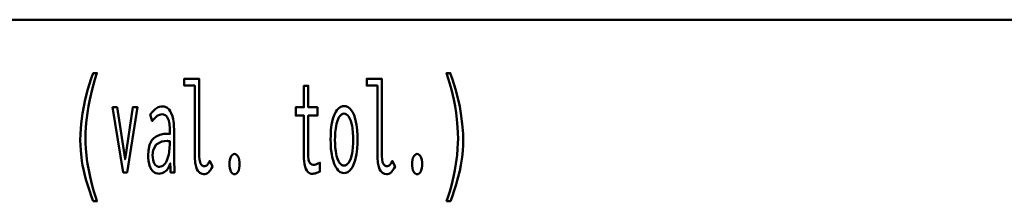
# Model space of a CAD drawing. Header units: millimetres. Extents: x 0 to 420, y 0 to 297.
# Tile 13 of 28: x 278.19 to 299.76, y 63.51 to 67.49. Entities that reach past the tile are written whole.
import ezdxf

# ---------------------------------------------------------------- set-up
doc = ezdxf.new("R2010")
doc.units = ezdxf.units.MM
doc.layers.add('AM_0', color=7, linetype='Continuous', lineweight=50)

# ---------------------------------------------------------------- blocks, each defined once
blk = doc.blocks.new('1_Drawing_frame_0_in_6060C2111N1N4N_300Cl0__1203')
at = {"layer": 'AM_0'}
blk.add_line((224.62, 67.49), (407.5, 67.49), dxfattribs=at)
blk = doc.blocks.new('76_text2__1_in_6060C2111N1N4N_300Cl0__1203')
at = {"layer": 'AM_0'}
for points in [[(279.801, 63.508), (279.801, 63.508), (279.767, 63.605), (279.72, 63.744), (279.72, 63.744), (279.677, 63.876), (279.652, 63.961), (279.652, 63.961), (279.629, 64.045), (279.598, 64.173), (279.598, 64.173), (279.572, 64.302), (279.557, 64.39), (279.557, 64.39), (279.544, 64.478), (279.531, 64.612), (279.531, 64.612), (279.523, 64.749), (279.522, 64.841), (279.522, 64.841), (279.525, 64.986), (279.541, 65.208), (279.541, 65.208), (279.57, 65.434), (279.598, 65.588), (279.598, 65.588), (279.63, 65.741), (279.687, 65.965), (279.687, 65.965), (279.754, 66.18), (279.805, 66.319), (279.887, 66.319), (279.887, 66.319), (279.841, 66.177), (279.78, 65.961), (279.78, 65.961), (279.729, 65.743), (279.701, 65.595), (279.701, 65.595), (279.677, 65.448), (279.651, 65.23), (279.651, 65.23), (279.638, 65.015), (279.635, 64.873), (279.635, 64.873), (279.636, 64.789), (279.643, 64.659), (279.643, 64.659), (279.656, 64.522), (279.668, 64.428), (279.668, 64.428), (279.681, 64.333), (279.706, 64.19), (279.706, 64.19), (279.735, 64.047), (279.757, 63.952), (279.757, 63.952), (279.78, 63.858), (279.818, 63.723), (279.818, 63.723), (279.858, 63.592), (279.887, 63.508), (279.801, 63.508)], [(287.544, 63.508), (287.544, 63.508), (287.572, 63.592), (287.613, 63.723), (287.613, 63.723), (287.65, 63.858), (287.674, 63.952), (287.674, 63.952), (287.695, 64.047), (287.724, 64.19), (287.724, 64.19), (287.749, 64.333), (287.763, 64.428), (287.763, 64.428), (287.775, 64.522), (287.787, 64.659), (287.787, 64.659), (287.794, 64.789), (287.796, 64.873), (287.796, 64.873), (287.793, 65.015), (287.779, 65.23), (287.779, 65.23), (287.754, 65.448), (287.73, 65.595), (287.73, 65.595), (287.701, 65.743), (287.651, 65.961), (287.651, 65.961), (287.59, 66.177), (287.544, 66.319), (287.626, 66.319), (287.626, 66.319), (287.676, 66.18), (287.743, 65.965), (287.743, 65.965), (287.8, 65.741), (287.833, 65.588), (287.833, 65.588), (287.86, 65.434), (287.89, 65.208), (287.89, 65.208), (287.906, 64.986), (287.909, 64.841), (287.909, 64.841), (287.907, 64.749), (287.9, 64.612), (287.9, 64.612), (287.886, 64.478), (287.874, 64.39), (287.874, 64.39), (287.859, 64.302), (287.832, 64.173), (287.832, 64.173), (287.801, 64.045), (287.778, 63.961), (287.778, 63.961), (287.753, 63.876), (287.711, 63.744), (287.711, 63.744), (287.664, 63.605), (287.629, 63.508), (287.544, 63.508)], [(282.227, 64.105), (282.227, 64.105), (282.188, 64.109), (282.138, 64.132), (282.138, 64.132), (282.098, 64.175), (282.077, 64.215), (282.077, 64.215), (282.06, 64.263), (282.041, 64.354), (282.041, 64.354), (282.032, 64.467), (282.03, 64.553), (282.03, 66.046), (281.797, 66.046), (281.797, 66.194), (282.123, 66.194), (282.123, 64.559), (282.123, 64.559), (282.125, 64.5), (282.131, 64.425), (282.131, 64.425), (282.144, 64.368), (282.156, 64.34), (282.156, 64.34), (282.169, 64.317), (282.192, 64.293), (282.192, 64.293), (282.218, 64.28), (282.237, 64.278), (282.237, 64.278), (282.252, 64.279), (282.272, 64.285), (282.272, 64.285), (282.29, 64.296), (282.301, 64.306), (282.301, 64.306), (282.312, 64.319), (282.328, 64.343), (282.328, 64.343), (282.345, 64.372), (282.356, 64.395), (282.417, 64.269), (282.417, 64.269), (282.398, 64.236), (282.371, 64.194), (282.371, 64.194), (282.345, 64.161), (282.328, 64.143), (282.328, 64.143), (282.311, 64.129), (282.282, 64.114), (282.282, 64.114), (282.25, 64.106), (282.227, 64.105)], [(284.598, 64.111), (284.598, 64.111), (284.576, 64.113), (284.545, 64.124), (284.545, 64.124), (284.517, 64.143), (284.5, 64.16), (284.5, 64.16), (284.485, 64.181), (284.465, 64.218), (284.465, 64.218), (284.449, 64.262), (284.44, 64.295), (284.44, 64.295), (284.433, 64.331), (284.425, 64.388), (284.425, 64.388), (284.421, 64.45), (284.42, 64.494), (284.42, 65.388), (284.241, 65.388), (284.241, 65.57), (284.42, 65.57), (284.42, 66.041), (284.514, 66.041), (284.514, 65.57), (284.716, 65.57), (284.716, 65.388), (284.514, 65.388), (284.514, 64.559), (284.514, 64.559), (284.514, 64.526), (284.516, 64.481), (284.516, 64.481), (284.52, 64.442), (284.523, 64.419), (284.523, 64.419), (284.528, 64.399), (284.537, 64.372), (284.537, 64.372), (284.55, 64.35), (284.56, 64.338), (284.56, 64.338), (284.572, 64.327), (284.593, 64.316), (284.593, 64.316), (284.619, 64.31), (284.638, 64.309), (284.638, 64.309), (284.653, 64.311), (284.683, 64.319), (284.683, 64.319), (284.725, 64.336), (284.758, 64.351), (284.771, 64.356), (284.771, 64.161), (284.771, 64.161), (284.752, 64.153), (284.725, 64.142), (284.725, 64.142), (284.699, 64.132), (284.682, 64.126), (284.682, 64.126), (284.665, 64.121), (284.64, 64.115), (284.64, 64.115), (284.615, 64.112), (284.598, 64.111)], [(286.227, 64.105), (286.227, 64.105), (286.188, 64.109), (286.138, 64.132), (286.138, 64.132), (286.098, 64.175), (286.077, 64.215), (286.077, 64.215), (286.06, 64.263), (286.041, 64.354), (286.041, 64.354), (286.032, 64.467), (286.03, 64.553), (286.03, 66.046), (285.797, 66.046), (285.797, 66.194), (286.123, 66.194), (286.123, 64.559), (286.123, 64.559), (286.125, 64.5), (286.131, 64.425), (286.131, 64.425), (286.144, 64.368), (286.156, 64.34), (286.156, 64.34), (286.169, 64.317), (286.192, 64.293), (286.192, 64.293), (286.218, 64.28), (286.237, 64.278), (286.237, 64.278), (286.252, 64.279), (286.272, 64.285), (286.272, 64.285), (286.29, 64.296), (286.301, 64.306), (286.301, 64.306), (286.312, 64.319), (286.328, 64.343), (286.328, 64.343), (286.345, 64.372), (286.356, 64.395), (286.417, 64.269), (286.417, 64.269), (286.398, 64.236), (286.371, 64.194), (286.371, 64.194), (286.345, 64.161), (286.328, 64.143), (286.328, 64.143), (286.311, 64.129), (286.282, 64.114), (286.282, 64.114), (286.25, 64.106), (286.227, 64.105)], [(280.226, 65.57), (280.328, 65.57), (280.504, 64.429), (280.672, 65.57), (280.777, 65.57), (280.546, 64.14), (280.461, 64.14), (280.226, 65.57)], [(281.243, 64.114), (281.243, 64.114), (281.217, 64.116), (281.179, 64.125), (281.179, 64.125), (281.145, 64.142), (281.123, 64.158), (281.123, 64.158), (281.103, 64.177), (281.076, 64.213), (281.076, 64.213), (281.053, 64.257), (281.04, 64.291), (281.04, 64.291), (281.029, 64.329), (281.018, 64.393), (281.018, 64.393), (281.011, 64.464), (281.01, 64.516), (281.01, 64.516), (281.015, 64.619), (281.04, 64.749), (281.04, 64.749), (281.087, 64.846), (281.131, 64.893), (281.131, 64.893), (281.18, 64.929), (281.261, 64.968), (281.261, 64.968), (281.348, 64.987), (281.409, 64.989), (281.483, 64.986), (281.483, 65.045), (281.483, 65.045), (281.483, 65.078), (281.481, 65.128), (281.481, 65.128), (281.477, 65.175), (281.474, 65.207), (281.474, 65.207), (281.469, 65.237), (281.458, 65.281), (281.458, 65.281), (281.441, 65.323), (281.427, 65.35), (281.427, 65.35), (281.41, 65.374), (281.379, 65.4), (281.379, 65.4), (281.341, 65.414), (281.311, 65.417), (281.311, 65.417), (281.287, 65.415), (281.253, 65.407), (281.253, 65.407), (281.222, 65.392), (281.203, 65.379), (281.203, 65.379), (281.184, 65.362), (281.153, 65.332), (281.153, 65.332), (281.121, 65.296), (281.099, 65.268), (281.05, 65.409), (281.05, 65.409), (281.066, 65.429), (281.089, 65.456), (281.089, 65.456), (281.109, 65.48), (281.122, 65.495), (281.122, 65.495), (281.136, 65.508), (281.159, 65.527), (281.159, 65.527), (281.185, 65.546), (281.205, 65.558), (281.205, 65.558), (281.226, 65.569), (281.258, 65.581), (281.258, 65.581), (281.293, 65.587), (281.318, 65.588), (281.318, 65.588), (281.362, 65.584), (281.419, 65.562), (281.419, 65.562), (281.466, 65.521), (281.491, 65.484), (281.491, 65.484), (281.513, 65.441), (281.538, 65.376), (281.538, 65.376), (281.555, 65.308), (281.563, 65.262), (281.563, 65.262), (281.568, 65.215), (281.573, 65.147), (281.573, 65.147), (281.576, 65.081), (281.576, 65.037), (281.576, 64.54), (281.576, 64.54), (281.577, 64.466), (281.579, 64.349), (281.579, 64.349), (281.584, 64.226), (281.588, 64.14), (281.499, 64.14), (281.499, 64.14), (281.498, 64.153), (281.498, 64.177), (281.498, 64.177), (281.497, 64.207), (281.496, 64.23), (281.492, 64.338), (281.492, 64.338), (281.477, 64.293), (281.449, 64.236), (281.449, 64.236), (281.415, 64.19), (281.388, 64.167), (281.388, 64.167), (281.36, 64.148), (281.317, 64.127), (281.317, 64.127), (281.273, 64.116), (281.243, 64.114)], [(285.3, 64.127), (285.3, 64.127), (285.265, 64.131), (285.217, 64.15), (285.217, 64.15), (285.172, 64.185), (285.145, 64.218), (285.145, 64.218), (285.119, 64.257), (285.085, 64.328), (285.085, 64.328), (285.057, 64.412), (285.041, 64.476), (285.041, 64.476), (285.028, 64.545), (285.013, 64.657), (285.013, 64.657), (285.006, 64.779), (285.004, 64.865), (285.004, 64.865), (285.006, 64.952), (285.013, 65.073), (285.013, 65.073), (285.027, 65.184), (285.04, 65.253), (285.04, 65.253), (285.056, 65.316), (285.084, 65.399), (285.084, 65.399), (285.118, 65.468), (285.143, 65.507), (285.143, 65.507), (285.171, 65.539), (285.216, 65.574), (285.216, 65.574), (285.266, 65.592), (285.301, 65.596), (285.301, 65.596), (285.336, 65.592), (285.386, 65.574), (285.386, 65.574), (285.431, 65.539), (285.458, 65.507), (285.458, 65.507), (285.484, 65.468), (285.517, 65.399), (285.517, 65.399), (285.545, 65.316), (285.56, 65.253), (285.56, 65.253), (285.573, 65.184), (285.587, 65.073), (285.587, 65.073), (285.594, 64.952), (285.596, 64.865), (285.596, 64.865), (285.594, 64.779), (285.587, 64.657), (285.587, 64.657), (285.572, 64.545), (285.559, 64.476), (285.559, 64.476), (285.544, 64.412), (285.515, 64.328), (285.515, 64.328), (285.482, 64.257), (285.456, 64.218), (285.456, 64.218), (285.428, 64.185), (285.384, 64.15), (285.384, 64.15), (285.335, 64.131), (285.3, 64.127)], [(285.296, 64.291), (285.296, 64.291), (285.32, 64.294), (285.353, 64.308), (285.353, 64.308), (285.384, 64.334), (285.403, 64.359), (285.403, 64.359), (285.421, 64.389), (285.444, 64.442), (285.444, 64.442), (285.463, 64.506), (285.474, 64.554), (285.474, 64.554), (285.483, 64.607), (285.493, 64.692), (285.493, 64.692), (285.499, 64.786), (285.5, 64.852), (285.5, 64.852), (285.499, 64.922), (285.493, 65.019), (285.493, 65.019), (285.484, 65.107), (285.475, 65.161), (285.475, 65.161), (285.464, 65.211), (285.444, 65.276), (285.444, 65.276), (285.421, 65.331), (285.404, 65.361), (285.404, 65.361), (285.385, 65.386), (285.354, 65.412), (285.354, 65.412), (285.32, 65.427), (285.296, 65.43), (285.296, 65.43), (285.273, 65.427), (285.241, 65.412), (285.241, 65.412), (285.212, 65.385), (285.193, 65.36), (285.193, 65.36), (285.177, 65.33), (285.154, 65.275), (285.154, 65.275), (285.135, 65.209), (285.125, 65.159), (285.125, 65.159), (285.116, 65.105), (285.107, 65.016), (285.107, 65.016), (285.101, 64.919), (285.1, 64.85), (285.1, 64.85), (285.101, 64.783), (285.107, 64.69), (285.107, 64.69), (285.116, 64.604), (285.125, 64.552), (285.125, 64.552), (285.135, 64.504), (285.154, 64.441), (285.154, 64.441), (285.177, 64.388), (285.193, 64.358), (285.193, 64.358), (285.212, 64.334), (285.241, 64.308), (285.241, 64.308), (285.273, 64.294), (285.296, 64.291)], [(281.258, 64.265), (281.258, 64.265), (281.286, 64.268), (281.326, 64.283), (281.326, 64.283), (281.361, 64.312), (281.382, 64.338), (281.382, 64.338), (281.401, 64.37), (281.426, 64.425), (281.426, 64.425), (281.447, 64.49), (281.458, 64.538), (281.458, 64.538), (281.467, 64.591), (281.477, 64.674), (281.477, 64.674), (281.482, 64.763), (281.483, 64.826), (281.483, 64.826), (281.467, 64.828), (281.446, 64.83), (281.446, 64.83), (281.43, 64.831), (281.422, 64.832), (281.422, 64.832), (281.308, 64.819), (281.185, 64.753), (281.185, 64.753), (281.119, 64.63), (281.106, 64.517), (281.106, 64.517), (281.108, 64.472), (281.116, 64.412), (281.116, 64.412), (281.132, 64.361), (281.147, 64.332), (281.147, 64.332), (281.164, 64.308), (281.195, 64.282), (281.195, 64.282), (281.231, 64.267), (281.258, 64.265)], [(282.899, 64.104), (282.899, 64.104), (282.88, 64.106), (282.855, 64.119), (282.855, 64.119), (282.833, 64.142), (282.82, 64.164), (282.82, 64.164), (282.809, 64.19), (282.798, 64.234), (282.798, 64.234), (282.791, 64.286), (282.79, 64.325), (282.79, 64.325), (282.791, 64.363), (282.798, 64.415), (282.798, 64.415), (282.809, 64.459), (282.82, 64.485), (282.82, 64.485), (282.833, 64.507), (282.855, 64.53), (282.855, 64.53), (282.88, 64.543), (282.899, 64.546), (282.899, 64.546), (282.919, 64.543), (282.944, 64.53), (282.944, 64.53), (282.967, 64.507), (282.98, 64.485), (282.98, 64.485), (282.991, 64.459), (283.002, 64.415), (283.002, 64.415), (283.009, 64.363), (283.01, 64.325), (283.01, 64.325), (283.009, 64.287), (283.002, 64.235), (283.002, 64.235), (282.991, 64.191), (282.98, 64.165), (282.98, 64.165), (282.967, 64.143), (282.944, 64.119), (282.944, 64.119), (282.919, 64.106), (282.899, 64.104)], [(286.899, 64.104), (286.899, 64.104), (286.88, 64.106), (286.855, 64.119), (286.855, 64.119), (286.833, 64.142), (286.82, 64.164), (286.82, 64.164), (286.809, 64.19), (286.798, 64.234), (286.798, 64.234), (286.791, 64.286), (286.79, 64.325), (286.79, 64.325), (286.791, 64.363), (286.798, 64.415), (286.798, 64.415), (286.809, 64.459), (286.82, 64.485), (286.82, 64.485), (286.833, 64.507), (286.855, 64.53), (286.855, 64.53), (286.88, 64.543), (286.899, 64.546), (286.899, 64.546), (286.919, 64.543), (286.944, 64.53), (286.944, 64.53), (286.967, 64.507), (286.98, 64.485), (286.98, 64.485), (286.991, 64.459), (287.002, 64.415), (287.002, 64.415), (287.009, 64.363), (287.01, 64.325), (287.01, 64.325), (287.009, 64.287), (287.002, 64.235), (287.002, 64.235), (286.991, 64.191), (286.98, 64.165), (286.98, 64.165), (286.967, 64.143), (286.944, 64.119), (286.944, 64.119), (286.919, 64.106), (286.899, 64.104)]]:
    blk.add_lwpolyline(points, dxfattribs=at)

msp = doc.modelspace()

# ---------------------------------------------------------------- block references
for name in ['1_Drawing_frame_0_in_6060C2111N1N4N_300Cl0__1203', '76_text2__1_in_6060C2111N1N4N_300Cl0__1203']:
    msp.add_blockref(name, (0, 0))

doc.saveas('drawing.dxf')
